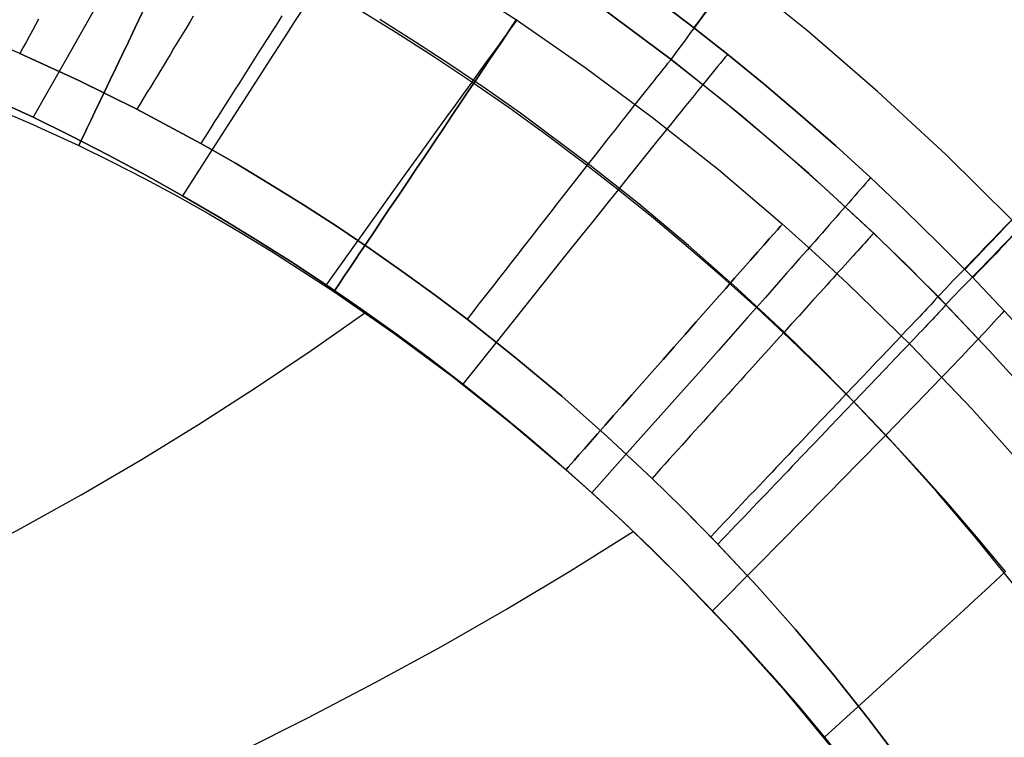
# Model space of a CAD drawing. Extents: x 35614 to 36526, y 4034 to 4838.
# Tile 72 of 79: x 36235 to 36325, y 4611 to 4676. Entities that reach past the tile are written whole.
import ezdxf

# ---------------------------------------------------------------- set-up
doc = ezdxf.new("R2010")
doc.units = 0
doc.layers.add('PREDEFINITO', color=7, linetype='CONTINUOUS')

msp = doc.modelspace()

# ---------------------------------------------------------------- linework, layer by layer
at = {"layer": 'PREDEFINITO'}
for p, q in [((36274.037, 4680.641, -380.007), (36280.62, 4676.394, -380.007)), ((36307.299, 4675.372, -208.441), (36300.685, 4680.705, -208.44)), ((36293.147, 4678.503, -137), (36296.595, 4675.892, -137)), ((36296.595, 4675.892, -137), (36293.147, 4678.503, -137)), ((36242.246, 4677.838, -108.625), (36239.318, 4672.711, -105.774)), ((36261.01, 4677.347, -113.233), (36260.283, 4676.222, -112.418)), ((36269.56, 4675.234, -114.944), (36266.013, 4677.414, -114.943)), ((36294.799, 4672.757, -297.202), (36288.375, 4677.541, -297.202)), ((36288.375, 4677.541, -297.202), (36294.799, 4672.757, -297.202)), ((36251.01, 4676.707, -317.822), (36250.713, 4676.218, -318.028)), ((36259.137, 4676.742, -316.069), (36258.841, 4676.278, -316.351)), ((36236.55, 4675.913, -319.532), (36236.261, 4675.392, -319.597)), ((36236.838, 4676.432, -319.455), (36236.55, 4675.913, -319.532)), ((36250.415, 4675.727, -318.223), (36250.116, 4675.235, -318.407)), ((36250.713, 4676.218, -318.028), (36250.415, 4675.727, -318.223)), ((36258.542, 4675.811, -316.623), (36258.242, 4675.341, -316.885)), ((36258.841, 4676.278, -316.351), (36258.542, 4675.811, -316.623)), ((36260.283, 4676.222, -112.418), (36259.545, 4675.078, -111.626)), ((36271.379, 4674.341, -313.439), (36268.102, 4676.402, -313.439)), ((36280.381, 4675.973, -120.45), (36280.053, 4675.525, -119.888)), ((36280.705, 4676.413, -121.027), (36280.381, 4675.973, -120.45)), ((36280.62, 4676.394, -380.007), (36286.941, 4672.015, -380.007)), ((36296.595, 4675.892, -137), (36299.995, 4673.217, -137)), ((36299.995, 4673.217, -137), (36296.595, 4675.892, -137)), ((36235.971, 4674.871, -319.649), (36235.681, 4674.348, -319.689)), ((36236.261, 4675.392, -319.597), (36235.971, 4674.871, -319.649)), ((36249.816, 4674.74, -318.579), (36249.515, 4674.244, -318.74)), ((36250.116, 4675.235, -318.407), (36249.816, 4674.74, -318.579)), ((36257.941, 4674.868, -317.135), (36257.638, 4674.393, -317.375)), ((36258.242, 4675.341, -316.885), (36257.941, 4674.868, -317.135)), ((36259.545, 4675.078, -111.626), (36258.034, 4672.733, -110.096)), ((36273.067, 4672.988, -114.946), (36269.56, 4675.234, -114.944)), ((36279.721, 4675.07, -119.34), (36279.384, 4674.608, -118.805)), ((36280.053, 4675.525, -119.888), (36279.721, 4675.07, -119.34)), ((36313.736, 4669.812, -208.441), (36307.299, 4675.372, -208.441)), ((36235.1, 4673.301, -319.731), (36232.525, 4674.408, -319.731)), ((36235.391, 4673.825, -319.716), (36235.1, 4673.301, -319.731)), ((36235.681, 4674.348, -319.689), (36235.391, 4673.825, -319.716)), ((36249.212, 4673.746, -318.889), (36248.909, 4673.246, -319.026)), ((36249.515, 4674.244, -318.74), (36249.212, 4673.746, -318.889)), ((36257.334, 4673.916, -317.604), (36257.029, 4673.437, -317.821)), ((36257.638, 4674.393, -317.375), (36257.334, 4673.916, -317.604)), ((36274.621, 4672.223, -313.439), (36271.379, 4674.341, -313.439)), ((36279.042, 4674.139, -118.284), (36278.696, 4673.664, -117.775)), ((36279.384, 4674.608, -118.805), (36279.042, 4674.139, -118.284)), ((36235.1, 4673.301, -319.731), (36240.51, 4670.827, -319.731)), ((36240.51, 4670.827, -319.731), (36235.1, 4673.301, -319.731)), ((36248.909, 4673.246, -319.026), (36248.606, 4672.745, -319.151)), ((36256.722, 4672.956, -318.028), (36256.414, 4672.472, -318.223)), ((36257.029, 4673.437, -317.821), (36256.722, 4672.956, -318.028)), ((36276.532, 4670.679, -114.949), (36273.067, 4672.988, -114.946)), ((36278.696, 4673.664, -117.775), (36277.991, 4672.694, -116.792)), ((36299.772, 4672.951, -135.945), (36299.544, 4672.676, -134.924)), ((36299.995, 4673.217, -137), (36299.772, 4672.951, -135.945)), ((36299.995, 4673.217, -137), (36303.344, 4670.482, -137)), ((36303.344, 4670.482, -137), (36299.995, 4673.217, -137)), ((36239.318, 4672.711, -105.774), (36236.322, 4667.455, -103)), ((36248.301, 4672.243, -319.264), (36247.996, 4671.739, -319.366)), ((36248.606, 4672.745, -319.151), (36248.301, 4672.243, -319.264)), ((36256.105, 4671.987, -318.407), (36255.795, 4671.5, -318.579)), ((36256.414, 4672.472, -318.223), (36256.105, 4671.987, -318.407)), ((36258.034, 4672.733, -110.096), (36256.485, 4670.323, -108.621)), ((36277.826, 4670.047, -313.439), (36274.621, 4672.223, -313.439)), ((36277.991, 4672.694, -116.792), (36277.27, 4671.699, -115.852)), ((36286.941, 4672.015, -380.007), (36293.114, 4667.435, -380.007)), ((36294.164, 4671.98, -300.291), (36294, 4671.777, -300.885)), ((36294.316, 4672.168, -299.689), (36294.164, 4671.98, -300.291)), ((36294.457, 4672.341, -299.079), (36294.316, 4672.168, -299.689)), ((36294.584, 4672.497, -298.462), (36294.457, 4672.341, -299.079)), ((36294.643, 4672.569, -298.15), (36294.584, 4672.497, -298.462)), ((36294.699, 4672.636, -297.836), (36294.643, 4672.569, -298.15)), ((36294.751, 4672.699, -297.52), (36294.699, 4672.636, -297.836)), ((36294.799, 4672.757, -297.202), (36294.751, 4672.699, -297.52)), ((36301.197, 4667.643, -297.202), (36294.799, 4672.757, -297.202)), ((36294.799, 4672.757, -297.202), (36299.594, 4668.959, -297.202)), ((36299.067, 4672.1, -132.975), (36298.819, 4671.8, -132.046)), ((36299.308, 4672.393, -133.934), (36299.067, 4672.1, -132.975)), ((36299.544, 4672.676, -134.924), (36299.308, 4672.393, -133.934)), ((36247.689, 4671.234, -319.455), (36247.383, 4670.728, -319.532)), ((36247.996, 4671.739, -319.366), (36247.689, 4671.234, -319.455)), ((36255.795, 4671.5, -318.579), (36255.484, 4671.011, -318.739)), ((36277.27, 4671.699, -115.852), (36276.532, 4670.679, -114.949)), ((36293.447, 4671.088, -302.62), (36293.244, 4670.834, -303.182)), ((36293.641, 4671.331, -302.05), (36293.447, 4671.088, -302.62)), ((36293.826, 4671.56, -301.471), (36293.641, 4671.331, -302.05)), ((36294, 4671.777, -300.885), (36293.826, 4671.56, -301.471)), ((36298.304, 4671.173, -130.273), (36298.037, 4670.847, -129.427)), ((36298.564, 4671.49, -131.146), (36298.304, 4671.173, -130.273)), ((36298.819, 4671.8, -132.046), (36298.564, 4671.49, -131.146)), ((36236.322, 4667.455, -103), (36229.292, 4670.689, -103)), ((36229.292, 4670.689, -103), (36236.322, 4667.455, -103)), ((36240.51, 4670.827, -319.731), (36245.841, 4668.185, -319.731)), ((36245.841, 4668.185, -319.731), (36240.51, 4670.827, -319.731)), ((36247.075, 4670.221, -319.597), (36246.768, 4669.714, -319.649)), ((36247.383, 4670.728, -319.532), (36247.075, 4670.221, -319.597)), ((36256.485, 4670.323, -108.621), (36253.294, 4665.351, -105.773)), ((36255.172, 4670.521, -318.888), (36254.859, 4670.029, -319.025)), ((36255.484, 4671.011, -318.739), (36255.172, 4670.521, -318.888)), ((36276.532, 4670.679, -114.949), (36275.779, 4669.637, -114.079)), ((36279.955, 4668.307, -114.951), (36276.532, 4670.679, -114.949)), ((36292.811, 4670.292, -304.282), (36292.583, 4670.005, -304.821)), ((36293.031, 4670.568, -303.736), (36292.811, 4670.292, -304.282)), ((36293.244, 4670.834, -303.182), (36293.031, 4670.568, -303.736)), ((36297.485, 4670.171, -127.813), (36297.2, 4669.821, -127.042)), ((36297.764, 4670.513, -128.608), (36297.485, 4670.171, -127.813)), ((36298.037, 4670.847, -129.427), (36297.764, 4670.513, -128.608)), ((36303.344, 4670.482, -137), (36306.642, 4667.688, -137)), ((36306.642, 4667.688, -137), (36303.344, 4670.482, -137)), ((36246.768, 4669.714, -319.649), (36246.459, 4669.205, -319.689)), ((36254.546, 4669.536, -319.151), (36254.231, 4669.041, -319.264)), ((36254.859, 4670.029, -319.025), (36254.546, 4669.536, -319.151)), ((36275.779, 4669.637, -114.079), (36275.012, 4668.573, -113.238)), ((36280.993, 4667.815, -313.439), (36277.826, 4670.047, -313.439)), ((36292.105, 4669.403, -305.873), (36291.856, 4669.089, -306.387)), ((36292.348, 4669.709, -305.351), (36292.105, 4669.403, -305.873)), ((36292.583, 4670.005, -304.821), (36292.348, 4669.709, -305.351)), ((36296.909, 4669.463, -126.294), (36296.613, 4669.097, -125.569)), ((36297.2, 4669.821, -127.042), (36296.909, 4669.463, -126.294)), ((36319.985, 4664.038, -208.442), (36313.736, 4669.812, -208.441)), ((36231.472, 4668.833, -380.007), (36236.033, 4666.902, -380.007)), ((36246.15, 4668.695, -319.716), (36245.841, 4668.185, -319.731)), ((36246.459, 4669.205, -319.689), (36246.15, 4668.695, -319.716)), ((36253.916, 4668.545, -319.365), (36253.599, 4668.048, -319.455)), ((36254.231, 4669.041, -319.264), (36253.916, 4668.545, -319.365)), ((36275.012, 4668.573, -113.238), (36274.23, 4667.489, -112.424)), ((36291.34, 4668.437, -307.389), (36291.073, 4668.1, -307.878)), ((36291.601, 4668.767, -306.892), (36291.34, 4668.437, -307.389)), ((36291.856, 4669.089, -306.387), (36291.601, 4668.767, -306.892)), ((36296.002, 4668.343, -124.181), (36295.688, 4667.954, -123.517)), ((36296.31, 4668.724, -124.865), (36296.002, 4668.343, -124.181)), ((36296.613, 4669.097, -125.569), (36296.31, 4668.724, -124.865)), ((36299.594, 4668.959, -297.202), (36304.288, 4665.038, -297.202)), ((36239.793, 4665.747, -103), (36236.322, 4667.455, -103)), ((36236.322, 4667.455, -103), (36239.793, 4665.747, -103)), ((36245.841, 4668.185, -319.731), (36251.691, 4665.046, -319.731)), ((36251.691, 4665.046, -319.731), (36245.841, 4668.185, -319.731)), ((36253.283, 4667.55, -319.532), (36252.965, 4667.051, -319.596)), ((36253.599, 4668.048, -319.455), (36253.283, 4667.55, -319.532)), ((36274.23, 4667.489, -112.424), (36273.436, 4666.385, -111.631)), ((36283.333, 4665.871, -114.955), (36279.955, 4668.307, -114.951)), ((36287.211, 4663.186, -313.438), (36280.993, 4667.815, -313.439)), ((36290.801, 4667.755, -308.359), (36290.524, 4667.404, -308.831)), ((36291.073, 4668.1, -307.878), (36290.801, 4667.755, -308.359)), ((36293.114, 4667.435, -380.007), (36299.134, 4662.653, -380.007)), ((36295.368, 4667.559, -122.872), (36295.043, 4667.156, -122.245)), ((36295.688, 4667.954, -123.517), (36295.368, 4667.559, -122.872)), ((36307.414, 4662.311, -297.202), (36301.197, 4667.643, -297.202)), ((36306.642, 4667.688, -137), (36309.891, 4664.834, -137)), ((36309.891, 4664.834, -137), (36306.642, 4667.688, -137)), ((36236.033, 4666.902, -380.007), (36240.518, 4664.853, -380.007)), ((36252.647, 4666.551, -319.649), (36252.329, 4666.05, -319.689)), ((36252.965, 4667.051, -319.596), (36252.647, 4666.551, -319.649)), ((36290.242, 4667.046, -309.295), (36289.665, 4666.314, -310.195)), ((36290.524, 4667.404, -308.831), (36290.242, 4667.046, -309.295)), ((36294.712, 4666.745, -121.636), (36294.377, 4666.328, -121.043)), ((36295.043, 4667.156, -122.245), (36294.712, 4666.745, -121.636)), ((36243.237, 4663.977, -103), (36239.793, 4665.747, -103)), ((36239.793, 4665.747, -103), (36243.237, 4663.977, -103)), ((36252.329, 4666.05, -319.689), (36252.01, 4665.548, -319.716)), ((36273.436, 4666.385, -111.631), (36271.81, 4664.124, -110.1)), ((36286.667, 4663.374, -114.959), (36283.333, 4665.871, -114.955)), ((36289.665, 4666.314, -310.195), (36289.072, 4665.56, -311.061)), ((36294.035, 4665.904, -120.465), (36293.689, 4665.473, -119.903)), ((36294.377, 4666.328, -121.043), (36294.035, 4665.904, -120.465)), ((36240.518, 4664.853, -380.007), (36243.551, 4663.375, -380.007)), ((36253.294, 4665.351, -105.773), (36250.028, 4660.256, -103)), ((36252.01, 4665.548, -319.716), (36251.691, 4665.046, -319.731)), ((36251.691, 4665.046, -319.731), (36254.866, 4663.233, -319.731)), ((36254.866, 4663.233, -319.731), (36251.691, 4665.046, -319.731)), ((36288.465, 4664.786, -311.891), (36287.844, 4663.994, -312.683)), ((36289.072, 4665.56, -311.061), (36288.465, 4664.786, -311.891)), ((36293.337, 4665.036, -119.355), (36292.98, 4664.592, -118.821)), ((36293.689, 4665.473, -119.903), (36293.337, 4665.036, -119.355)), ((36304.288, 4665.038, -297.202), (36308.879, 4660.998, -297.202)), ((36309.891, 4664.834, -137), (36313.09, 4661.92, -137)), ((36313.09, 4661.92, -137), (36309.891, 4664.834, -137)), ((36246.65, 4662.146, -103), (36243.237, 4663.977, -103)), ((36243.237, 4663.977, -103), (36246.65, 4662.146, -103)), ((36271.81, 4664.124, -110.1), (36270.14, 4661.8, -108.625)), ((36287.844, 4663.994, -312.683), (36287.211, 4663.186, -313.438)), ((36292.619, 4664.141, -118.3), (36292.252, 4663.684, -117.791)), ((36292.98, 4664.592, -118.821), (36292.619, 4664.141, -118.3)), ((36326.032, 4658.062, -208.442), (36319.985, 4664.038, -208.442)), ((36243.551, 4663.375, -380.007), (36246.549, 4661.84, -380.007)), ((36254.866, 4663.233, -319.731), (36258.007, 4661.362, -319.731)), ((36258.007, 4661.362, -319.731), (36254.866, 4663.233, -319.731)), ((36287.211, 4663.186, -313.438), (36286.567, 4662.364, -314.155)), ((36289.954, 4660.817, -114.963), (36286.667, 4663.374, -114.959)), ((36291.849, 4659.508, -313.438), (36287.211, 4663.186, -313.438)), ((36292.252, 4663.684, -117.791), (36291.504, 4662.752, -116.808)), ((36250.028, 4660.256, -103), (36246.65, 4662.146, -103)), ((36246.65, 4662.146, -103), (36250.028, 4660.256, -103)), ((36286.567, 4662.364, -314.155), (36285.914, 4661.529, -314.833)), ((36291.504, 4662.752, -116.808), (36290.738, 4661.796, -115.867)), ((36299.134, 4662.653, -380.007), (36304.995, 4657.673, -380.007)), ((36313.44, 4656.768, -297.202), (36307.414, 4662.311, -297.202)), ((36246.549, 4661.84, -380.007), (36249.513, 4660.249, -380.007)), ((36258.007, 4661.362, -319.731), (36261.114, 4659.432, -319.731)), ((36261.114, 4659.432, -319.731), (36258.007, 4661.362, -319.731)), ((36270.14, 4661.8, -108.625), (36266.7, 4657.008, -105.775)), ((36285.914, 4661.529, -314.833), (36285.251, 4660.681, -315.47)), ((36290.738, 4661.796, -115.867), (36289.954, 4660.817, -114.963)), ((36312.393, 4661.119, -133.94), (36312.146, 4660.836, -132.983)), ((36312.633, 4661.394, -134.928), (36312.393, 4661.119, -133.94)), ((36312.865, 4661.661, -135.947), (36312.633, 4661.394, -134.928)), ((36313.09, 4661.92, -137), (36312.865, 4661.661, -135.947)), ((36313.09, 4661.92, -137), (36316.237, 4658.95, -137)), ((36316.237, 4658.95, -137), (36313.09, 4661.92, -137)), ((36249.513, 4660.249, -380.007), (36252.446, 4658.603, -380.007)), ((36253.37, 4658.306, -103), (36250.028, 4660.256, -103)), ((36250.028, 4660.256, -103), (36253.37, 4658.306, -103)), ((36285.251, 4660.681, -315.47), (36284.581, 4659.823, -316.066)), ((36289.954, 4660.817, -114.963), (36289.154, 4659.816, -114.093)), ((36293.193, 4658.202, -114.969), (36289.954, 4660.817, -114.963)), ((36308.879, 4660.998, -297.202), (36313.363, 4656.841, -297.202)), ((36311.63, 4660.246, -131.157), (36311.362, 4659.94, -130.285)), ((36311.892, 4660.545, -132.055), (36311.63, 4660.246, -131.157)), ((36312.146, 4660.836, -132.983), (36311.892, 4660.545, -132.055)), ((36261.114, 4659.432, -319.731), (36264.186, 4657.444, -319.731)), ((36264.186, 4657.444, -319.731), (36261.114, 4659.432, -319.731)), ((36284.243, 4659.389, -316.349), (36283.903, 4658.954, -316.621)), ((36284.581, 4659.823, -316.066), (36284.243, 4659.389, -316.349)), ((36289.154, 4659.816, -114.093), (36288.336, 4658.795, -113.252)), ((36296.39, 4655.708, -313.438), (36291.849, 4659.508, -313.438)), ((36310.805, 4659.303, -128.623), (36310.516, 4658.974, -127.829)), ((36311.087, 4659.625, -129.441), (36310.805, 4659.303, -128.623)), ((36311.362, 4659.94, -130.285), (36311.087, 4659.625, -129.441)), ((36252.446, 4658.603, -380.007), (36255.349, 4656.902, -380.007)), ((36283.561, 4658.516, -316.882), (36283.218, 4658.076, -317.133)), ((36283.903, 4658.954, -316.621), (36283.561, 4658.516, -316.882)), ((36288.336, 4658.795, -113.252), (36287.504, 4657.755, -112.437)), ((36310.221, 4658.637, -127.059), (36309.919, 4658.292, -126.312)), ((36310.516, 4658.974, -127.829), (36310.221, 4658.637, -127.059)), ((36316.237, 4658.95, -137), (36319.327, 4655.927, -137)), ((36319.327, 4655.927, -137), (36316.237, 4658.95, -137)), ((36256.677, 4656.295, -103), (36253.37, 4658.306, -103)), ((36253.37, 4658.306, -103), (36256.677, 4656.295, -103)), ((36282.873, 4657.633, -317.373), (36282.527, 4657.189, -317.601)), ((36283.218, 4658.076, -317.133), (36282.873, 4657.633, -317.373)), ((36287.504, 4657.755, -112.437), (36286.657, 4656.696, -111.644)), ((36296.383, 4655.53, -114.974), (36293.193, 4658.202, -114.969)), ((36304.995, 4657.673, -380.007), (36308.009, 4654.977, -380.007)), ((36309.295, 4657.582, -124.885), (36308.974, 4657.216, -124.202)), ((36309.61, 4657.941, -125.588), (36309.295, 4657.582, -124.885)), ((36309.919, 4658.292, -126.312), (36309.61, 4657.941, -125.588)), ((36255.349, 4656.902, -380.007), (36258.224, 4655.147, -380.007)), ((36266.7, 4657.008, -105.775), (36263.177, 4652.097, -103)), ((36264.186, 4657.444, -319.731), (36267.222, 4655.401, -319.731)), ((36267.222, 4655.401, -319.731), (36264.186, 4657.444, -319.731)), ((36282.179, 4656.743, -317.819), (36281.83, 4656.295, -318.025)), ((36282.527, 4657.189, -317.601), (36282.179, 4656.743, -317.819)), ((36286.657, 4656.696, -111.644), (36284.923, 4654.527, -110.111)), ((36308.646, 4656.843, -123.538), (36308.312, 4656.464, -122.894)), ((36308.974, 4657.216, -124.202), (36308.646, 4656.843, -123.538)), ((36313.205, 4656.657, -298.15), (36313.144, 4656.587, -298.462)), ((36313.262, 4656.722, -297.836), (36313.205, 4656.657, -298.15)), ((36313.315, 4656.784, -297.52), (36313.262, 4656.722, -297.836)), ((36313.363, 4656.841, -297.202), (36313.315, 4656.784, -297.52)), ((36313.363, 4656.841, -297.202), (36316.342, 4653.957, -297.202)), ((36319.268, 4651.022, -297.202), (36313.44, 4656.768, -297.202)), ((36259.946, 4654.226, -103), (36256.677, 4656.295, -103)), ((36256.677, 4656.295, -103), (36259.946, 4654.226, -103)), ((36281.479, 4655.845, -318.22), (36281.128, 4655.394, -318.404)), ((36281.83, 4656.295, -318.025), (36281.479, 4655.845, -318.22)), ((36300.828, 4651.79, -313.438), (36296.39, 4655.708, -313.438)), ((36307.972, 4656.077, -122.268), (36307.626, 4655.684, -121.658)), ((36308.312, 4656.464, -122.894), (36307.972, 4656.077, -122.268)), ((36312.529, 4655.894, -300.887), (36312.343, 4655.687, -301.473)), ((36312.703, 4656.089, -300.293), (36312.529, 4655.894, -300.887)), ((36312.864, 4656.269, -299.69), (36312.703, 4656.089, -300.293)), ((36313.011, 4656.436, -299.08), (36312.864, 4656.269, -299.69)), ((36313.079, 4656.513, -298.772), (36313.011, 4656.436, -299.08)), ((36313.144, 4656.587, -298.462), (36313.079, 4656.513, -298.772)), ((36319.327, 4655.927, -137), (36322.362, 4652.85, -137)), ((36322.362, 4652.85, -137), (36319.327, 4655.927, -137)), ((36258.224, 4655.147, -380.007), (36263.9, 4651.48, -380.007)), ((36267.222, 4655.401, -319.731), (36270.221, 4653.302, -319.731)), ((36270.221, 4653.302, -319.731), (36267.222, 4655.401, -319.731)), ((36280.775, 4654.941, -318.577), (36280.421, 4654.486, -318.737)), ((36281.128, 4655.394, -318.404), (36280.775, 4654.941, -318.577)), ((36299.525, 4652.801, -114.98), (36296.383, 4655.53, -114.974)), ((36306.916, 4654.878, -120.489), (36306.552, 4654.466, -119.927)), ((36307.274, 4655.284, -121.066), (36306.916, 4654.878, -120.489)), ((36307.626, 4655.684, -121.658), (36307.274, 4655.284, -121.066)), ((36308.009, 4654.977, -380.007), (36310.976, 4652.228, -380.007)), ((36311.719, 4654.993, -303.183), (36311.49, 4654.74, -303.737)), ((36311.938, 4655.236, -302.621), (36311.719, 4654.993, -303.183)), ((36312.146, 4655.467, -302.051), (36311.938, 4655.236, -302.621)), ((36312.343, 4655.687, -301.473), (36312.146, 4655.467, -302.051)), ((36263.177, 4652.097, -103), (36259.946, 4654.226, -103)), ((36259.946, 4654.226, -103), (36263.177, 4652.097, -103)), ((36280.065, 4654.03, -318.886), (36279.709, 4653.573, -319.024)), ((36280.421, 4654.486, -318.737), (36280.065, 4654.03, -318.886)), ((36284.923, 4654.527, -110.111), (36283.141, 4652.299, -108.634)), ((36306.183, 4654.047, -119.379), (36305.808, 4653.622, -118.845)), ((36306.552, 4654.466, -119.927), (36306.183, 4654.047, -119.379)), ((36310.751, 4653.923, -305.352), (36310.489, 4653.634, -305.874)), ((36311.006, 4654.205, -304.822), (36310.751, 4653.923, -305.352)), ((36311.253, 4654.477, -304.284), (36311.006, 4654.205, -304.822)), ((36311.49, 4654.74, -303.737), (36311.253, 4654.477, -304.284)), ((36316.342, 4653.957, -297.202), (36319.994, 4650.277, -297.202)), ((36270.221, 4653.302, -319.731), (36273.182, 4651.149, -319.731)), ((36273.182, 4651.149, -319.731), (36270.221, 4653.302, -319.731)), ((36279.352, 4653.114, -319.149), (36278.994, 4652.654, -319.263)), ((36279.709, 4653.573, -319.024), (36279.352, 4653.114, -319.149)), ((36305.427, 4653.191, -118.324), (36305.042, 4652.754, -117.815)), ((36305.808, 4653.622, -118.845), (36305.427, 4653.191, -118.324)), ((36309.942, 4653.03, -306.893), (36309.658, 4652.717, -307.39)), ((36310.219, 4653.336, -306.387), (36309.942, 4653.03, -306.893)), ((36310.489, 4653.634, -305.874), (36310.219, 4653.336, -306.387)), ((36266.369, 4649.91, -103), (36263.177, 4652.097, -103)), ((36263.177, 4652.097, -103), (36266.369, 4649.91, -103)), ((36278.635, 4652.193, -319.364), (36278.276, 4651.731, -319.453)), ((36278.994, 4652.654, -319.263), (36278.635, 4652.193, -319.364)), ((36283.141, 4652.299, -108.634), (36279.467, 4647.706, -105.779)), ((36302.62, 4650.014, -114.986), (36299.525, 4652.801, -114.98)), ((36305.042, 4652.754, -117.815), (36304.254, 4651.863, -116.832)), ((36309.368, 4652.398, -307.879), (36309.073, 4652.072, -308.359)), ((36309.658, 4652.717, -307.39), (36309.368, 4652.398, -307.879)), ((36310.976, 4652.228, -380.007), (36316.768, 4646.574, -380.007)), ((36322.362, 4652.85, -137), (36325.344, 4649.716, -137)), ((36325.344, 4649.716, -137), (36322.362, 4652.85, -137)), ((36263.9, 4651.48, -380.007), (36269.382, 4647.68, -380.007)), ((36277.915, 4651.268, -319.531), (36277.554, 4650.805, -319.595)), ((36278.276, 4651.731, -319.453), (36277.915, 4651.268, -319.531)), ((36305.162, 4647.757, -313.437), (36300.828, 4651.79, -313.438)), ((36304.254, 4651.863, -116.832), (36303.447, 4650.949, -115.89)), ((36308.465, 4651.401, -309.294), (36307.836, 4650.709, -310.195)), ((36308.771, 4651.739, -308.831), (36308.465, 4651.401, -309.294)), ((36309.073, 4652.072, -308.359), (36308.771, 4651.739, -308.831)), ((36273.182, 4651.149, -319.731), (36276.105, 4648.942, -319.731)), ((36276.105, 4648.942, -319.731), (36273.182, 4651.149, -319.731)), ((36277.193, 4650.34, -319.648), (36276.831, 4649.875, -319.688)), ((36277.554, 4650.805, -319.595), (36277.193, 4650.34, -319.648)), ((36303.447, 4650.949, -115.89), (36302.62, 4650.014, -114.986)), ((36307.836, 4650.709, -310.195), (36307.19, 4649.996, -311.06)), ((36318.598, 4650.277, -300.293), (36318.421, 4650.085, -300.887)), ((36318.762, 4650.455, -299.691), (36318.598, 4650.277, -300.293)), ((36318.911, 4650.62, -299.08), (36318.762, 4650.455, -299.691)), ((36318.981, 4650.696, -298.772), (36318.911, 4650.62, -299.08)), ((36319.046, 4650.769, -298.462), (36318.981, 4650.696, -298.772)), ((36319.108, 4650.839, -298.15), (36319.046, 4650.769, -298.462)), ((36319.165, 4650.904, -297.836), (36319.108, 4650.839, -298.15)), ((36319.219, 4650.965, -297.52), (36319.165, 4650.904, -297.836)), ((36319.268, 4651.022, -297.202), (36319.219, 4650.965, -297.52)), ((36323.96, 4646.091, -297.202), (36319.268, 4651.022, -297.202)), ((36319.994, 4650.277, -297.202), (36319.945, 4650.22, -297.52)), ((36319.994, 4650.277, -297.202), (36323.96, 4646.091, -297.202)), ((36261.809, 4646.078, -100.477), (36266.811, 4649.6, -103)), ((36269.522, 4647.663, -103), (36266.369, 4649.91, -103)), ((36266.369, 4649.91, -103), (36269.522, 4647.663, -103)), ((36276.468, 4649.409, -319.716), (36276.105, 4648.942, -319.731)), ((36276.831, 4649.875, -319.688), (36276.468, 4649.409, -319.716)), ((36302.62, 4650.014, -114.986), (36301.774, 4649.059, -114.115)), ((36305.664, 4647.172, -114.993), (36302.62, 4650.014, -114.986)), ((36307.19, 4649.996, -311.06), (36306.528, 4649.266, -311.89)), ((36317.817, 4649.437, -302.621), (36317.593, 4649.198, -303.183)), ((36318.03, 4649.664, -302.051), (36317.817, 4649.437, -302.621)), ((36318.231, 4649.881, -301.473), (36318.03, 4649.664, -302.051)), ((36318.421, 4650.085, -300.887), (36318.231, 4649.881, -301.473)), ((36319.323, 4649.533, -300.293), (36319.146, 4649.342, -300.887)), ((36319.487, 4649.711, -299.691), (36319.323, 4649.533, -300.293)), ((36319.637, 4649.876, -299.08), (36319.487, 4649.711, -299.691)), ((36319.706, 4649.952, -298.772), (36319.637, 4649.876, -299.08)), ((36319.772, 4650.025, -298.462), (36319.706, 4649.952, -298.772)), ((36319.834, 4650.094, -298.15), (36319.772, 4650.025, -298.462)), ((36319.891, 4650.159, -297.836), (36319.834, 4650.094, -298.15)), ((36319.945, 4650.22, -297.52), (36319.891, 4650.159, -297.836)), ((36325.117, 4649.464, -135.95), (36324.881, 4649.205, -134.933)), ((36325.344, 4649.716, -137), (36325.117, 4649.464, -135.95)), ((36328.271, 4646.527, -137), (36325.344, 4649.716, -137)), ((36276.105, 4648.942, -319.731), (36280.49, 4645.472, -319.731)), ((36280.49, 4645.472, -319.731), (36276.105, 4648.942, -319.731)), ((36301.774, 4649.059, -114.115), (36300.911, 4648.084, -113.274)), ((36305.851, 4648.519, -312.682), (36305.162, 4647.757, -313.437)), ((36306.528, 4649.266, -311.89), (36305.851, 4648.519, -312.682)), ((36317.116, 4648.692, -304.284), (36316.864, 4648.424, -304.822)), ((36317.359, 4648.95, -303.738), (36317.116, 4648.692, -304.284)), ((36317.593, 4649.198, -303.183), (36317.359, 4648.95, -303.738)), ((36318.54, 4648.695, -302.621), (36318.315, 4648.457, -303.183)), ((36318.753, 4648.922, -302.051), (36318.54, 4648.695, -302.621)), ((36318.955, 4649.138, -301.473), (36318.753, 4648.922, -302.051)), ((36319.146, 4649.342, -300.887), (36318.955, 4649.138, -301.473)), ((36324.385, 4648.665, -132.992), (36324.126, 4648.384, -132.067)), ((36324.637, 4648.939, -133.947), (36324.385, 4648.665, -132.992)), ((36324.881, 4649.205, -134.933), (36324.637, 4648.939, -133.947)), ((36269.382, 4647.68, -380.007), (36274.763, 4643.69, -380.007)), ((36272.634, 4645.359, -103), (36269.522, 4647.663, -103)), ((36269.522, 4647.663, -103), (36272.634, 4645.359, -103)), ((36279.467, 4647.706, -105.779), (36275.703, 4642.999, -103)), ((36300.911, 4648.084, -113.274), (36300.031, 4647.091, -112.457)), ((36305.162, 4647.757, -313.437), (36304.46, 4646.982, -314.154)), ((36308.039, 4644.958, -313.437), (36305.162, 4647.757, -313.437)), ((36316.056, 4647.572, -306.387), (36315.772, 4647.272, -306.893)), ((36316.333, 4647.864, -305.874), (36316.056, 4647.572, -306.387)), ((36316.602, 4648.148, -305.352), (36316.333, 4647.864, -305.874)), ((36316.864, 4648.424, -304.822), (36316.602, 4648.148, -305.352)), ((36317.584, 4647.685, -304.822), (36317.322, 4647.409, -305.352)), ((36317.837, 4647.951, -304.284), (36317.584, 4647.685, -304.822)), ((36318.081, 4648.209, -303.738), (36317.837, 4647.951, -304.284)), ((36318.315, 4648.457, -303.183), (36318.081, 4648.209, -303.738)), ((36323.583, 4647.8, -130.3), (36323.3, 4647.498, -129.458)), ((36323.858, 4648.096, -131.17), (36323.583, 4647.8, -130.3)), ((36324.126, 4648.384, -132.067), (36323.858, 4648.096, -131.17)), ((36300.031, 4647.091, -112.457), (36299.135, 4646.081, -111.663)), ((36304.46, 4646.982, -314.154), (36303.747, 4646.195, -314.831)), ((36308.654, 4644.278, -115), (36305.664, 4647.172, -114.993)), ((36315.482, 4646.966, -307.39), (36315.184, 4646.652, -307.879)), ((36315.772, 4647.272, -306.893), (36315.482, 4646.966, -307.39)), ((36316.774, 4646.834, -306.387), (36316.489, 4646.535, -306.893)), ((36317.052, 4647.125, -305.874), (36316.774, 4646.834, -306.387)), ((36317.322, 4647.409, -305.352), (36317.052, 4647.125, -305.874)), ((36322.712, 4646.872, -127.848), (36322.407, 4646.548, -127.08)), ((36323.01, 4647.188, -128.641), (36322.712, 4646.872, -127.848)), ((36323.3, 4647.498, -129.458), (36323.01, 4647.188, -128.641)), ((36256.698, 4642.641, -98.016), (36261.809, 4646.078, -100.477)), ((36299.135, 4646.081, -111.663), (36297.301, 4644.012, -110.128)), ((36303.747, 4646.195, -314.831), (36303.025, 4645.396, -315.468)), ((36314.571, 4646.007, -308.831), (36314.257, 4645.676, -309.294)), ((36314.881, 4646.333, -308.359), (36314.571, 4646.007, -308.831)), ((36315.184, 4646.652, -307.879), (36314.881, 4646.333, -308.359)), ((36315.899, 4645.917, -307.879), (36315.595, 4645.598, -308.359)), ((36316.197, 4646.23, -307.39), (36315.899, 4645.917, -307.879)), ((36316.489, 4646.535, -306.893), (36316.197, 4646.23, -307.39)), ((36316.768, 4646.574, -380.007), (36322.364, 4640.718, -380.007)), ((36321.775, 4645.882, -125.611), (36321.449, 4645.538, -124.909)), ((36322.095, 4646.218, -126.334), (36321.775, 4645.882, -125.611)), ((36322.407, 4646.548, -127.08), (36322.095, 4646.218, -126.334)), ((36327.819, 4641.808, -297.202), (36323.96, 4646.091, -297.202)), ((36323.96, 4646.091, -297.202), (36327.819, 4641.808, -297.202)), ((36275.703, 4642.999, -103), (36272.634, 4645.359, -103)), ((36272.634, 4645.359, -103), (36275.703, 4642.999, -103)), ((36280.49, 4645.472, -319.731), (36284.779, 4641.882, -319.731)), ((36284.779, 4641.882, -319.731), (36280.49, 4645.472, -319.731)), ((36303.025, 4645.396, -315.468), (36302.294, 4644.588, -316.064)), ((36310.865, 4642.109, -313.436), (36308.039, 4644.958, -313.437)), ((36313.612, 4644.998, -310.195), (36312.948, 4644.3, -311.06)), ((36314.257, 4645.676, -309.294), (36313.612, 4644.998, -310.195)), ((36314.969, 4644.943, -309.294), (36314.322, 4644.267, -310.195)), ((36315.284, 4645.274, -308.831), (36314.969, 4644.943, -309.294)), ((36315.595, 4645.598, -308.359), (36315.284, 4645.274, -308.831)), ((36321.115, 4645.188, -124.227), (36320.775, 4644.832, -123.564)), ((36321.449, 4645.538, -124.909), (36321.115, 4645.188, -124.227)), ((36297.301, 4644.012, -110.128), (36295.415, 4641.888, -108.647)), ((36302.294, 4644.588, -316.064), (36301.555, 4643.77, -316.619)), ((36311.591, 4641.331, -115.007), (36308.654, 4644.278, -115)), ((36312.948, 4644.3, -311.06), (36312.268, 4643.585, -311.889)), ((36314.322, 4644.267, -310.195), (36313.656, 4643.571, -311.06)), ((36320.073, 4644.1, -122.295), (36319.713, 4643.725, -121.686)), ((36320.427, 4644.469, -122.92), (36320.073, 4644.1, -122.295)), ((36320.775, 4644.832, -123.564), (36320.427, 4644.469, -122.92)), ((36274.763, 4643.69, -380.007), (36280.026, 4639.515, -380.007)), ((36301.183, 4643.358, -316.88), (36300.808, 4642.944, -317.131)), ((36301.555, 4643.77, -316.619), (36301.183, 4643.358, -316.88)), ((36312.268, 4643.585, -311.889), (36311.573, 4642.854, -312.682)), ((36313.656, 4643.571, -311.06), (36312.974, 4642.858, -311.889)), ((36319.346, 4643.344, -121.093), (36318.973, 4642.956, -120.517)), ((36319.713, 4643.725, -121.686), (36319.346, 4643.344, -121.093)), ((36251.481, 4639.292, -95.617), (36256.698, 4642.641, -98.016)), ((36278.728, 4640.585, -103), (36275.703, 4642.999, -103)), ((36275.703, 4642.999, -103), (36278.728, 4640.585, -103)), ((36300.432, 4642.528, -317.371), (36300.055, 4642.11, -317.599)), ((36300.808, 4642.944, -317.131), (36300.432, 4642.528, -317.371)), ((36311.573, 4642.854, -312.682), (36310.865, 4642.109, -313.436)), ((36312.974, 4642.858, -311.889), (36312.277, 4642.129, -312.681)), ((36318.207, 4642.164, -119.408), (36317.815, 4641.76, -118.874)), ((36318.593, 4642.563, -119.955), (36318.207, 4642.164, -119.408)), ((36318.973, 4642.956, -120.517), (36318.593, 4642.563, -119.955)), ((36284.779, 4641.882, -319.731), (36288.969, 4638.176, -319.731)), ((36288.969, 4638.176, -319.731), (36284.779, 4641.882, -319.731)), ((36295.415, 4641.888, -108.647), (36291.523, 4637.508, -105.786)), ((36299.295, 4641.269, -318.023), (36298.913, 4640.846, -318.219)), ((36299.676, 4641.69, -317.817), (36299.295, 4641.269, -318.023)), ((36300.055, 4642.11, -317.599), (36299.676, 4641.69, -317.817)), ((36310.144, 4641.35, -314.153), (36309.412, 4640.58, -314.83)), ((36310.865, 4642.109, -313.436), (36310.144, 4641.35, -314.153)), ((36311.566, 4641.386, -313.436), (36310.843, 4640.629, -314.153)), ((36315.395, 4637.32, -313.436), (36310.865, 4642.109, -313.436)), ((36312.277, 4642.129, -312.681), (36311.566, 4641.386, -313.436)), ((36314.476, 4638.329, -115.014), (36311.591, 4641.331, -115.007)), ((36317.417, 4641.349, -118.353), (36317.014, 4640.934, -117.844)), ((36317.815, 4641.76, -118.874), (36317.417, 4641.349, -118.353)), ((36281.708, 4638.118, -103), (36278.728, 4640.585, -103)), ((36278.728, 4640.585, -103), (36281.708, 4638.118, -103)), ((36298.53, 4640.421, -318.402), (36298.145, 4639.995, -318.575)), ((36298.913, 4640.846, -318.219), (36298.53, 4640.421, -318.402)), ((36309.412, 4640.58, -314.83), (36308.671, 4639.799, -315.467)), ((36310.843, 4640.629, -314.153), (36310.109, 4639.861, -314.83)), ((36317.014, 4640.934, -117.844), (36316.189, 4640.086, -116.86)), ((36322.364, 4640.718, -380.007), (36327.755, 4634.67, -380.007)), ((36280.026, 4639.515, -380.007), (36285.156, 4635.163, -380.007)), ((36297.76, 4639.568, -318.736), (36297.373, 4639.139, -318.885)), ((36298.145, 4639.995, -318.575), (36297.76, 4639.568, -318.736)), ((36308.671, 4639.799, -315.467), (36307.92, 4639.008, -316.064)), ((36310.109, 4639.861, -314.83), (36309.365, 4639.083, -315.467)), ((36316.189, 4640.086, -116.86), (36315.343, 4639.217, -115.919)), ((36246.162, 4636.031, -93.282), (36251.481, 4639.292, -95.617)), ((36296.985, 4638.709, -319.022), (36296.595, 4638.278, -319.148)), ((36297.373, 4639.139, -318.885), (36296.985, 4638.709, -319.022)), ((36307.92, 4639.008, -316.064), (36307.16, 4638.208, -316.618)), ((36309.365, 4639.083, -315.467), (36308.611, 4638.294, -316.064)), ((36315.343, 4639.217, -115.919), (36314.476, 4638.329, -115.014)), ((36284.643, 4635.597, -103), (36281.708, 4638.118, -103)), ((36281.708, 4638.118, -103), (36284.643, 4635.597, -103)), ((36288.969, 4638.176, -319.731), (36293.057, 4634.358, -319.731)), ((36293.057, 4634.358, -319.731), (36288.969, 4638.176, -319.731)), ((36296.205, 4637.846, -319.261), (36295.814, 4637.413, -319.363)), ((36296.595, 4638.278, -319.148), (36296.205, 4637.846, -319.261)), ((36306.778, 4637.805, -316.88), (36306.394, 4637.4, -317.13)), ((36307.16, 4638.208, -316.618), (36306.778, 4637.805, -316.88)), ((36308.611, 4638.294, -316.064), (36307.849, 4637.496, -316.618)), ((36314.476, 4638.329, -115.014), (36313.589, 4637.422, -114.142)), ((36317.308, 4635.274, -115.021), (36314.476, 4638.329, -115.014)), ((36291.523, 4637.508, -105.786), (36287.535, 4633.023, -103)), ((36295.422, 4636.979, -319.452), (36295.03, 4636.544, -319.53)), ((36295.814, 4637.413, -319.363), (36295.422, 4636.979, -319.452)), ((36306.007, 4636.993, -317.37), (36305.62, 4636.585, -317.599)), ((36306.394, 4637.4, -317.13), (36306.007, 4636.993, -317.37)), ((36307.466, 4637.094, -316.879), (36307.08, 4636.691, -317.13)), ((36307.849, 4637.496, -316.618), (36307.466, 4637.094, -316.879)), ((36313.589, 4637.422, -114.142), (36312.683, 4636.496, -113.299)), ((36319.119, 4633.16, -313.435), (36315.395, 4637.32, -313.436)), ((36240.744, 4632.862, -91.011), (36246.162, 4636.031, -93.282)), ((36294.636, 4636.108, -319.595), (36294.242, 4635.671, -319.647)), ((36295.03, 4636.544, -319.53), (36294.636, 4636.108, -319.595)), ((36305.23, 4636.174, -317.816), (36304.839, 4635.762, -318.023)), ((36305.62, 4636.585, -317.599), (36305.23, 4636.174, -317.816)), ((36306.304, 4635.877, -317.598), (36305.913, 4635.468, -317.816)), ((36306.693, 4636.285, -317.37), (36306.304, 4635.877, -317.598)), ((36307.08, 4636.691, -317.13), (36306.693, 4636.285, -317.37)), ((36312.683, 4636.496, -113.299), (36311.758, 4635.554, -112.482)), ((36287.535, 4633.023, -103), (36284.643, 4635.597, -103)), ((36284.643, 4635.597, -103), (36287.535, 4633.023, -103)), ((36285.156, 4635.163, -380.007), (36287.793, 4632.807, -380.007)), ((36293.848, 4635.234, -319.688), (36293.452, 4634.796, -319.716)), ((36294.242, 4635.671, -319.647), (36293.848, 4635.234, -319.688)), ((36304.053, 4634.933, -318.402), (36303.658, 4634.517, -318.574)), ((36304.447, 4635.348, -318.218), (36304.053, 4634.933, -318.402)), ((36304.839, 4635.762, -318.023), (36304.447, 4635.348, -318.218)), ((36305.521, 4635.057, -318.023), (36305.127, 4634.645, -318.218)), ((36305.913, 4635.468, -317.816), (36305.521, 4635.057, -318.023)), ((36311.758, 4635.554, -112.482), (36310.817, 4634.595, -111.686)), ((36320.083, 4632.167, -115.029), (36317.308, 4635.274, -115.021)), ((36293.452, 4634.796, -319.716), (36293.057, 4634.358, -319.731)), ((36293.057, 4634.358, -319.731), (36295.769, 4631.706, -319.731)), ((36295.769, 4631.706, -319.731), (36293.057, 4634.358, -319.731)), ((36303.262, 4634.099, -318.735), (36302.864, 4633.68, -318.884)), ((36303.658, 4634.517, -318.574), (36303.262, 4634.099, -318.735)), ((36304.732, 4634.231, -318.402), (36304.336, 4633.815, -318.574)), ((36305.127, 4634.645, -318.218), (36304.732, 4634.231, -318.402)), ((36310.817, 4634.595, -111.686), (36308.888, 4632.633, -110.148)), ((36302.466, 4633.259, -319.022), (36302.066, 4632.838, -319.147)), ((36302.864, 4633.68, -318.884), (36302.466, 4633.259, -319.022)), ((36303.938, 4633.399, -318.735), (36303.539, 4632.981, -318.884)), ((36304.336, 4633.815, -318.574), (36303.938, 4633.399, -318.735)), ((36322.735, 4628.909, -313.435), (36319.119, 4633.16, -313.435)), ((36235.23, 4629.784, -88.807), (36240.744, 4632.862, -91.011)), ((36290.379, 4630.396, -103), (36287.535, 4633.023, -103)), ((36287.535, 4633.023, -103), (36290.379, 4630.396, -103)), ((36287.793, 4632.807, -380.007), (36290.388, 4630.405, -380.007)), ((36301.665, 4632.415, -319.261), (36301.264, 4631.992, -319.362)), ((36302.066, 4632.838, -319.147), (36301.665, 4632.415, -319.261)), ((36303.139, 4632.561, -319.022), (36302.738, 4632.141, -319.147)), ((36303.539, 4632.981, -318.884), (36303.139, 4632.561, -319.022)), ((36308.888, 4632.633, -110.148), (36306.905, 4630.618, -108.664)), ((36295.769, 4631.706, -319.731), (36299.091, 4628.319, -319.731)), ((36298.431, 4629.005, -319.731), (36295.769, 4631.706, -319.731)), ((36300.861, 4631.567, -319.452), (36300.458, 4631.142, -319.529)), ((36301.264, 4631.992, -319.362), (36300.861, 4631.567, -319.452)), ((36302.336, 4631.72, -319.261), (36301.933, 4631.297, -319.362)), ((36302.738, 4632.141, -319.147), (36302.336, 4631.72, -319.261)), ((36322.8, 4629.012, -115.037), (36320.083, 4632.167, -115.029)), ((36300.054, 4630.716, -319.594), (36299.649, 4630.289, -319.647)), ((36300.458, 4631.142, -319.529), (36300.054, 4630.716, -319.594)), ((36301.125, 4630.45, -319.529), (36300.719, 4630.025, -319.594)), ((36301.529, 4630.874, -319.452), (36301.125, 4630.45, -319.529)), ((36301.933, 4631.297, -319.362), (36301.529, 4630.874, -319.452)), ((36306.905, 4630.618, -108.664), (36302.81, 4626.467, -105.795)), ((36229.625, 4626.801, -86.671), (36235.23, 4629.784, -88.807)), ((36293.173, 4627.72, -103), (36290.379, 4630.396, -103)), ((36290.379, 4630.396, -103), (36293.173, 4627.72, -103)), ((36290.388, 4630.405, -380.007), (36292.94, 4627.957, -380.007)), ((36299.243, 4629.861, -319.688), (36298.837, 4629.433, -319.716)), ((36299.649, 4630.289, -319.647), (36299.243, 4629.861, -319.688)), ((36300.313, 4629.6, -319.647), (36299.906, 4629.173, -319.688)), ((36300.719, 4630.025, -319.594), (36300.313, 4629.6, -319.647)), ((36285.588, 4625.885, -100.106), (36291.34, 4629.486, -103)), ((36298.837, 4629.433, -319.716), (36298.431, 4629.005, -319.731)), ((36302.694, 4624.462, -319.731), (36298.431, 4629.005, -319.731)), ((36299.499, 4628.747, -319.716), (36299.091, 4628.319, -319.731)), ((36299.906, 4629.173, -319.688), (36299.499, 4628.747, -319.716)), ((36326.24, 4624.568, -313.434), (36322.735, 4628.909, -313.435)), ((36325.459, 4625.807, -115.045), (36322.8, 4629.012, -115.037)), ((36292.94, 4627.957, -380.007), (36295.448, 4625.466, -380.007)), ((36295.917, 4624.994, -103), (36293.173, 4627.72, -103)), ((36293.173, 4627.72, -103), (36295.917, 4624.994, -103)), ((36299.091, 4628.319, -319.731), (36302.694, 4624.462, -319.731)), ((36302.81, 4626.467, -105.795), (36298.612, 4622.217, -103)), ((36279.725, 4622.374, -97.285), (36285.588, 4625.885, -100.106)), ((36295.448, 4625.466, -380.007), (36300.331, 4620.356, -380.007)), ((36325.459, 4625.807, -115.045), (36324.533, 4624.95, -114.173)), ((36298.612, 4622.217, -103), (36295.917, 4624.994, -103)), ((36295.917, 4624.994, -103), (36298.612, 4622.217, -103)), ((36302.694, 4624.462, -319.731), (36306.195, 4620.514, -319.731)), ((36306.195, 4620.514, -319.731), (36302.694, 4624.462, -319.731)), ((36324.533, 4624.95, -114.173), (36323.587, 4624.077, -113.328)), ((36323.587, 4624.077, -113.328), (36322.622, 4623.187, -112.51)), ((36273.755, 4618.956, -94.538), (36279.725, 4622.374, -97.285)), ((36322.622, 4623.187, -112.51), (36321.638, 4622.283, -111.712)), ((36301.256, 4619.389, -103), (36298.612, 4622.217, -103)), ((36298.612, 4622.217, -103), (36301.256, 4619.389, -103)), ((36321.638, 4622.283, -111.712), (36319.622, 4620.433, -110.171)), ((36306.195, 4620.514, -319.731), (36309.591, 4616.477, -319.731)), ((36309.591, 4616.477, -319.731), (36306.195, 4620.514, -319.731)), ((36300.331, 4620.356, -380.007), (36305.03, 4615.082, -380.007)), ((36319.622, 4620.433, -110.171), (36317.547, 4618.534, -108.683)), ((36267.681, 4615.632, -91.867), (36273.755, 4618.956, -94.538)), ((36303.848, 4616.513, -103), (36301.256, 4619.389, -103)), ((36301.256, 4619.389, -103), (36303.848, 4616.513, -103)), ((36317.547, 4618.534, -108.683), (36313.263, 4614.624, -105.805)), ((36306.387, 4613.59, -103), (36303.848, 4616.513, -103)), ((36303.848, 4616.513, -103), (36306.387, 4613.59, -103)), ((36309.591, 4616.477, -319.731), (36312.878, 4612.355, -319.731)), ((36312.878, 4612.355, -319.731), (36309.591, 4616.477, -319.731)), ((36261.506, 4612.403, -89.272), (36267.681, 4615.632, -91.867)), ((36305.03, 4615.082, -380.007), (36309.539, 4609.654, -380.007)), ((36313.263, 4614.624, -105.805), (36308.869, 4610.622, -103)), ((36308.869, 4610.622, -103), (36306.387, 4613.59, -103)), ((36306.387, 4613.59, -103), (36308.869, 4610.622, -103)), ((36255.236, 4609.271, -86.755), (36261.506, 4612.403, -89.272)), ((36312.878, 4612.355, -319.731), (36316.055, 4608.149, -319.731)), ((36316.055, 4608.149, -319.731), (36312.878, 4612.355, -319.731)), ((36308.869, 4610.622, -103), (36311.296, 4607.609, -103))]:
    msp.add_line(p, q, dxfattribs=at)
at = {"layer": 'PREDEFINITO', "extrusion": (0.902361, -0.430982, 2.0726e-07)}
msp.add_circle((19843.392, -380.017, 30691.546), 15.002, dxfattribs=at)
at = {"layer": 'PREDEFINITO', "extrusion": (0.830336, -0.557263, 2.09837e-07)}
msp.add_circle((24085.818, -380.017, 27519.13), 15.002, dxfattribs=at)
at = {"layer": 'PREDEFINITO', "extrusion": (0.750222, -0.661186, 2.08941e-07)}
msp.add_circle((27483.631, -380.016, 24157.23), 15.002, dxfattribs=at)
at = {"layer": 'PREDEFINITO', "extrusion": (0.800982, -0.598689, 0.000494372)}
msp.add_arc((25076.956, -221.22, 26273.791), 405.022, 347.31049, 10.12931, dxfattribs=at)
at = {"layer": 'PREDEFINITO', "extrusion": (0.724049, -0.689749, -0.000469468)}
msp.add_arc((28019.522, -197.52, 23089.027), 408.977, 347.45361, 10.04857, dxfattribs=at)
at = {"layer": 'PREDEFINITO', "extrusion": (0.721393, -0.692526, -0.000496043)}
msp.add_arc((28107.988, -196.965, 22980.683), 409.001, 347.45507, 10.04867, dxfattribs=at)

doc.saveas('drawing.dxf')
